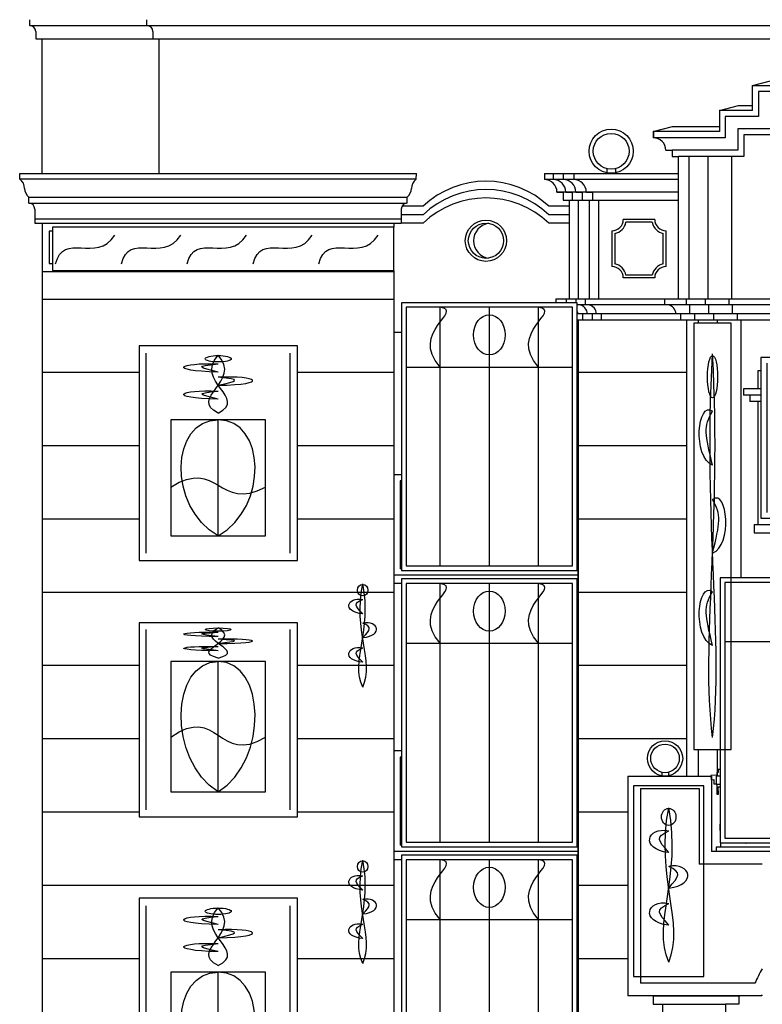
# Model space of a CAD drawing. Header units: inches. Extents: x 330 to 939, y 702 to 1608.
# Tile 2 of 22: x 364 to 431, y 1156 to 1245. Entities that reach past the tile are written whole.
import ezdxf

# ---------------------------------------------------------------- set-up
doc = ezdxf.new("R2010")
doc.units = ezdxf.units.IN
doc.header["$MEASUREMENT"] = 0
for name, color, linetype, lineweight in [('01_EXISTING_RETAINED', 7, 'Continuous', 25), ('02_NEW_FACADE', 7, 'Continuous', 25), ('03_NEW_WINDOWS', 7, 'Continuous', 25), ('04_GLAZED_ENCLOSURES', 7, 'Continuous', 25)]:
    doc.layers.add(name, color=color, linetype=linetype, lineweight=lineweight)

# ---------------------------------------------------------------- blocks, each defined once
blk = doc.blocks.new('B_ENCLOSURE_03')
at = {"layer": '04_GLAZED_ENCLOSURES'}
for points in [[(8, -12.215), (8, 12.215), (-8, 12.215), (-8, -12.215)], [(7.58, -11.795), (7.58, 11.795), (-7.58, 11.795), (-7.58, -11.795)]]:
    blk.add_lwpolyline(points, close=True, dxfattribs=at)
for points in [[(-4.48, -11.795), (-4.48, 11.795)], [(0, -11.795), (0, 11.795)], [(4.48, -11.795), (4.48, 11.795)], [(-7.58, 6.3518), (7.58, 6.3518)]]:
    blk.add_lwpolyline(points, dxfattribs=at)
blk.add_ellipse((0, 9.2834), major_axis=(0, 1.8323), ratio=0.785919, dxfattribs=at)
for points in [[(-4.48, 6.3518), (-7.36, 9.5277), (-2.24, 11.4821), (-4.48, 11.795)], [(4.48, 6.3518), (1.6, 9.5277), (6.72, 11.4821), (4.48, 11.795)]]:
    blk.add_open_spline(points, degree=3, dxfattribs=at)
blk = doc.blocks.new('B_ENCLOSURE_04')
at = {"layer": '04_GLAZED_ENCLOSURES'}
for points in [[(8, -12.215), (8, 12.215), (-8, 12.215), (-8, -12.215)], [(7.58, -11.795), (7.58, 11.795), (-7.58, 11.795), (-7.58, -11.795)]]:
    blk.add_lwpolyline(points, close=True, dxfattribs=at)
for points in [[(-4.48, -11.795), (-4.48, 11.795)], [(0, -11.795), (0, 11.795)], [(4.48, -11.795), (4.48, 11.795)], [(-7.58, 6.3518), (7.58, 6.3518)]]:
    blk.add_lwpolyline(points, dxfattribs=at)
blk.add_ellipse((0, 9.2834), major_axis=(0, 1.8323), ratio=0.785919, dxfattribs=at)
for points in [[(-4.48, 6.3518), (-7.36, 9.5277), (-2.24, 11.4821), (-4.48, 11.795)], [(4.48, 6.3518), (1.6, 9.5277), (6.72, 11.4821), (4.48, 11.795)]]:
    blk.add_open_spline(points, degree=3, dxfattribs=at)
blk = doc.blocks.new('B_ENCLOSURE_05')
at = {"layer": '04_GLAZED_ENCLOSURES'}
for points in [[(8, -12.215), (8, 12.215), (-8, 12.215), (-8, -12.215)], [(7.58, -11.795), (7.58, 11.795), (-7.58, 11.795), (-7.58, -11.795)]]:
    blk.add_lwpolyline(points, close=True, dxfattribs=at)
for points in [[(-4.48, -11.795), (-4.48, 11.795)], [(0, -11.795), (0, 11.795)], [(4.48, -11.795), (4.48, 11.795)], [(-7.58, 6.3518), (7.58, 6.3518)]]:
    blk.add_lwpolyline(points, dxfattribs=at)
blk.add_ellipse((0, 9.2834), major_axis=(0, 1.8323), ratio=0.785919, dxfattribs=at)
for points in [[(-4.48, 6.3518), (-7.36, 9.5277), (-2.24, 11.4821), (-4.48, 11.795)], [(4.48, 6.3518), (1.6, 9.5277), (6.72, 11.4821), (4.48, 11.795)]]:
    blk.add_open_spline(points, degree=3, dxfattribs=at)
blk = doc.blocks.new('B_ENCLOSURE_14')
at = {"layer": '04_GLAZED_ENCLOSURES'}
for points in [[(18.35, -12.075), (18.35, 12.075), (-18.35, 12.075), (-18.35, -12.075)], [(17.93, -11.655), (17.93, 11.655), (-17.93, 11.655), (-17.93, -11.655)]]:
    blk.add_lwpolyline(points, close=True, dxfattribs=at)
for points in [[(-10.276, -11.655), (-10.276, 11.655)], [(0, -11.655), (0, 11.655)], [(10.276, -11.655), (10.276, 11.655)], [(-17.93, 6.279), (17.93, 6.279)]]:
    blk.add_lwpolyline(points, dxfattribs=at)
blk.add_ellipse((0, 9.177), major_axis=(3.303, 0), ratio=0.5483651, dxfattribs=at)
for points in [[(-10.276, 6.279), (-16.882, 9.4185), (-5.138, 11.3505), (-10.276, 11.655)], [(10.276, 6.279), (3.67, 9.4185), (15.414, 11.3505), (10.276, 11.655)]]:
    blk.add_open_spline(points, degree=3, dxfattribs=at)
blk = doc.blocks.new('B_WINDOW_03')
at = {"layer": '03_NEW_WINDOWS'}
for points in [[(7.214, -9.797), (7.214, 9.797), (-7.214, 9.797), (-7.214, -9.797)], [(4.303, -7.537), (4.303, 3.047), (-4.334, 3.047), (-4.334, -7.537)]]:
    blk.add_lwpolyline(points, close=True, dxfattribs=at)
for points in [[(-6.564, -9.111), (-6.564, 9.111)], [(6.564, -9.111), (6.564, 9.111)], [(0, -7.537), (0, 3.047)]]:
    blk.add_lwpolyline(points, dxfattribs=at)
blk.add_ellipse((0, 8.604), major_axis=(1.19, 0), ratio=0.243294, dxfattribs=at)
for points in [[(0, 7.393), (-4.761, 7.498), (-3.571, 8.288), (0, 8.13)], [(0, 3.655), (-2.777, 4.971), (2.222, 6.551), (0, 8.92)], [(0, 3.655), (2.777, 4.971), (-2.222, 6.551), (0, 8.92)], [(0, 7.393), (-1.746, 7.814), (-2.222, 7.919), (0, 8.13)], [(0, 6.182), (4.761, 6.287), (3.571, 7.077), (0, 6.919)], [(0, 6.182), (1.746, 6.603), (2.222, 6.708), (0, 6.919)], [(0, 4.918), (-4.761, 5.024), (-3.571, 5.813), (0, 5.655)], [(0, 4.918), (-1.746, 5.34), (-2.222, 5.445), (0, 5.655)], [(0, -7.537), (-4.679, -4.891), (-4.334, 3.047), (0, 3.047)], [(0, -7.537), (4.649, -4.891), (4.303, 3.047), (0, 3.047)], [(-4.334, -3.092), (0, -0.34), (0, -5.42), (4.303, -3.092)]]:
    blk.add_open_spline(points, degree=3, dxfattribs=at)
blk = doc.blocks.new('B_WINDOW_04')
at = {"layer": '03_NEW_WINDOWS'}
for points in [[(7.214, -8.85), (7.214, 8.85), (-7.214, 8.85), (-7.214, -8.85)], [(4.303, -6.59), (4.303, 5.31), (-4.334, 5.31), (-4.334, -6.59)]]:
    blk.add_lwpolyline(points, close=True, dxfattribs=at)
for points in [[(-6.564, -8.23), (-6.564, 8.23)], [(6.564, -8.23), (6.564, 8.23)], [(0, -6.59), (0, 5.31)]]:
    blk.add_lwpolyline(points, dxfattribs=at)
blk.add_ellipse((0, 8.224), major_axis=(1.19, 0), ratio=0.127593, dxfattribs=at)
for points in [[(0, 5.629), (-2.777, 6.319), (2.222, 7.147), (0, 8.39)], [(0, 5.629), (2.777, 6.319), (-2.222, 7.147), (0, 8.39)], [(0, 7.589), (-4.761, 7.644), (-3.571, 8.058), (0, 7.976)], [(0, 7.589), (-1.746, 7.81), (-2.222, 7.865), (0, 7.976)], [(0, 6.954), (4.761, 7.009), (3.571, 7.423), (0, 7.34)], [(0, 6.954), (1.746, 7.175), (2.222, 7.23), (0, 7.34)], [(0, 6.291), (-4.761, 6.346), (-3.571, 6.761), (0, 6.678)], [(0, 6.291), (-1.746, 6.512), (-2.222, 6.567), (0, 6.678)], [(0, -6.59), (-4.679, -3.615), (-4.334, 5.31), (0, 5.31)], [(0, -6.59), (4.649, -3.615), (4.303, 5.31), (0, 5.31)], [(-4.334, -1.592), (0, 1.502), (0, -4.21), (4.303, -1.592)]]:
    blk.add_open_spline(points, degree=3, dxfattribs=at)
blk = doc.blocks.new('B_WINDOW_05')
at = {"layer": '03_NEW_WINDOWS'}
for points in [[(7.214, -9.797), (7.214, 9.797), (-7.214, 9.797), (-7.214, -9.797)], [(4.303, -7.537), (4.303, 3.047), (-4.334, 3.047), (-4.334, -7.537)]]:
    blk.add_lwpolyline(points, close=True, dxfattribs=at)
for points in [[(-6.564, -9.111), (-6.564, 9.111)], [(6.564, -9.111), (6.564, 9.111)], [(0, -7.537), (0, 3.047)]]:
    blk.add_lwpolyline(points, dxfattribs=at)
blk.add_ellipse((0, 8.604), major_axis=(1.19, 0), ratio=0.243294, dxfattribs=at)
for points in [[(0, 7.393), (-4.761, 7.498), (-3.571, 8.288), (0, 8.13)], [(0, 3.655), (-2.777, 4.971), (2.222, 6.551), (0, 8.92)], [(0, 3.655), (2.777, 4.971), (-2.222, 6.551), (0, 8.92)], [(0, 7.393), (-1.746, 7.814), (-2.222, 7.919), (0, 8.13)], [(0, 6.182), (4.761, 6.287), (3.571, 7.077), (0, 6.919)], [(0, 6.182), (1.746, 6.603), (2.222, 6.708), (0, 6.919)], [(0, 4.918), (-4.761, 5.024), (-3.571, 5.813), (0, 5.655)], [(0, 4.918), (-1.746, 5.34), (-2.222, 5.445), (0, 5.655)], [(0, -7.537), (-4.679, -4.891), (-4.334, 3.047), (0, 3.047)], [(0, -7.537), (4.649, -4.891), (4.303, 3.047), (0, 3.047)], [(-4.334, -3.092), (0, -0.34), (0, -5.42), (4.303, -3.092)]]:
    blk.add_open_spline(points, degree=3, dxfattribs=at)
blk = doc.blocks.new('B_WINDOW_11')
at = {"layer": '03_NEW_WINDOWS'}
for points in [[(6.309, -7.325), (6.309, 7.325), (-6.309, 7.325), (-6.309, -7.325)], [(4.389, -5.625), (4.389, 4.395), (-4.389, 4.395), (-4.389, -5.625)]]:
    blk.add_lwpolyline(points, close=True, dxfattribs=at)
for points in [[(-5.741, -6.812), (-5.741, 6.812)], [(5.741, -6.812), (5.741, 6.812)], [(0, -5.625), (0, 4.395)]]:
    blk.add_lwpolyline(points, dxfattribs=at)
blk.add_ellipse((0, 6.807), major_axis=(1.041, 0), ratio=0.120747, dxfattribs=at)
for points in [[(0, 6.281), (-4.164, 6.327), (-3.123, 6.67), (0, 6.601)], [(0, 4.659), (-2.429, 5.23), (1.943, 5.916), (0, 6.944)], [(0, 4.659), (2.429, 5.23), (-1.943, 5.916), (0, 6.944)], [(0, 6.281), (-1.527, 6.464), (-1.943, 6.51), (0, 6.601)], [(0, 5.207), (-4.164, 5.253), (-3.123, 5.596), (0, 5.527)], [(0, 5.207), (-1.527, 5.39), (-1.943, 5.436), (0, 5.527)], [(0, 5.756), (4.164, 5.801), (3.123, 6.144), (0, 6.076)], [(0, 5.756), (1.527, 5.939), (1.943, 5.984), (0, 6.076)], [(0, -5.625), (-4.74, -3.12), (-4.389, 4.395), (0, 4.395)], [(0, -5.625), (4.74, -3.12), (4.389, 4.395), (0, 4.395)], [(-4.389, -1.417), (0, 1.189), (0, -3.621), (4.389, -1.417)]]:
    blk.add_open_spline(points, degree=3, dxfattribs=at)

msp = doc.modelspace()

# ---------------------------------------------------------------- linework, layer by layer
at = {"layer": '01_EXISTING_RETAINED'}
for p, q in [((364.439, 1244.93), (475.091, 1244.93)), ((364.441, 1244.925), (364.441, 1245.467)), ((364.441, 1244.93), (425.422, 1244.93)), ((375.129, 1244.925), (375.129, 1245.467)), ((364.983, 1244.389), (364.983, 1243.72)), ((375.671, 1244.389), (375.671, 1243.72)), ((364.983, 1243.72), (474.549, 1243.72)), ((365.556, 1231.453), (365.556, 1243.72)), ((376.244, 1231.453), (376.244, 1243.72)), ((430.346, 1239.457), (431.987, 1239.904)), ((430.346, 1239.457), (434.923, 1239.457)), ((430.346, 1237.179), (430.346, 1239.457)), ((435.015, 1238.923), (430.881, 1238.923)), ((430.881, 1238.923), (430.881, 1236.644)), ((427.326, 1237.179), (429.072, 1237.626)), ((429.072, 1237.626), (430.346, 1237.626)), ((430.346, 1237.179), (427.326, 1237.179)), ((427.326, 1237.179), (427.326, 1235.27)), ((430.881, 1236.644), (427.86, 1236.644)), ((427.86, 1236.644), (427.86, 1234.698)), ((421.297, 1235.27), (423.043, 1235.718)), ((423.043, 1235.718), (427.326, 1235.718)), ((421.297, 1235.27), (421.297, 1234.698)), ((427.326, 1235.27), (421.297, 1235.27)), ((421.312, 1235.27), (421.312, 1234.698)), ((432.026, 1235.499), (429.005, 1235.499)), ((429.005, 1235.499), (429.005, 1233.553)), ((432.56, 1234.965), (429.54, 1234.965)), ((429.54, 1234.965), (429.54, 1232.98)), ((427.86, 1234.698), (421.297, 1234.698)), ((422.442, 1233.553), (423.015, 1233.553)), ((423.015, 1233.553), (423.015, 1232.98)), ((429.005, 1233.553), (423.015, 1233.553)), ((423.015, 1232.98), (423.587, 1232.98)), ((423.583, 1220.002), (423.583, 1232.98)), ((423.586, 1220.002), (423.586, 1232.98)), ((429.54, 1232.98), (423.586, 1232.98)), ((424.582, 1220.002), (424.582, 1232.98)), ((426.309, 1220.002), (426.309, 1232.98)), ((428.469, 1220.002), (428.469, 1232.98)), ((363.536, 1230.91), (363.521, 1231.453)), ((363.521, 1231.453), (393.823, 1231.453)), ((393.44, 1231.453), (399.697, 1231.453)), ((399.682, 1230.91), (399.697, 1231.453)), ((411.369, 1231.453), (411.369, 1230.881)), ((411.369, 1231.453), (423.583, 1231.453)), ((412.174, 1231.453), (412.174, 1230.881)), ((413.088, 1231.453), (413.088, 1230.881)), ((414.041, 1231.453), (414.041, 1230.881)), ((417.074, 1231.88), (417.074, 1231.453)), ((417.838, 1231.88), (417.838, 1231.453)), ((363.534, 1230.961), (399.683, 1230.961)), ((423.586, 1230.881), (411.369, 1230.881)), ((423.586, 1229.736), (412.515, 1229.736)), ((412.515, 1229.736), (413.087, 1229.736)), ((413.087, 1229.736), (413.087, 1229.01)), ((413.319, 1229.736), (413.892, 1229.736)), ((413.892, 1229.736), (413.892, 1229.01)), ((414.233, 1229.736), (414.806, 1229.736)), ((414.806, 1229.736), (414.806, 1229.01)), ((415.187, 1229.736), (415.759, 1229.736)), ((415.759, 1229.736), (415.759, 1229.01)), ((364.357, 1228.734), (364.357, 1229.276)), ((364.357, 1228.734), (398.791, 1228.734)), ((364.364, 1229.281), (398.853, 1229.281)), ((398.86, 1228.734), (398.86, 1229.276)), ((413.087, 1229.01), (423.583, 1229.01)), ((413.66, 1220.002), (413.66, 1229.01)), ((414.464, 1220.002), (414.464, 1229.01)), ((415.488, 1220.002), (415.488, 1229.01)), ((416.332, 1220.002), (416.332, 1229.01)), ((364.899, 1228.199), (364.899, 1226.919)), ((398.318, 1228.199), (398.318, 1226.919)), ((400.313, 1227.682), (398.318, 1227.682)), ((400.313, 1228.446), (398.382, 1228.446)), ((413.66, 1228.446), (411.762, 1228.446)), ((413.66, 1227.682), (411.762, 1227.682)), ((364.899, 1227.314), (398.318, 1227.314)), ((364.899, 1226.919), (398.318, 1226.919)), ((365.576, 1226.919), (365.576, 1091.746)), ((397.64, 1226.919), (397.64, 1226.55)), ((400.313, 1226.919), (398.318, 1226.919)), ((413.66, 1226.919), (411.762, 1226.919)), ((421.429, 1227.254), (418.562, 1227.254)), ((421.189, 1226.987), (418.802, 1226.987)), ((366.5, 1226.175), (366.209, 1226.175)), ((366.209, 1226.175), (366.21, 1223.243)), ((417.514, 1226.207), (417.514, 1222.958)), ((417.781, 1225.967), (417.781, 1223.198)), ((422.209, 1223.198), (422.209, 1225.967)), ((422.477, 1222.958), (422.477, 1226.207)), ((366.21, 1223.243), (366.5, 1223.243)), ((397.64, 1222.461), (365.576, 1222.461)), ((397.64, 1222.6), (397.64, 1091.746)), ((421.429, 1221.91), (418.562, 1221.91)), ((421.189, 1222.178), (418.802, 1222.178)), ((365.576, 1219.99), (397.641, 1219.99)), ((412.398, 1220.002), (479.05, 1220.002)), ((412.398, 1220.002), (412.398, 1219.673)), ((413.367, 1220.002), (413.367, 1219.673)), ((414.243, 1220.002), (414.243, 1219.673)), ((420.543, 1219.99), (414.441, 1219.99)), ((415.07, 1220.002), (415.07, 1219.468)), ((422.321, 1220.002), (422.321, 1219.468)), ((424.34, 1219.468), (424.34, 1220.002)), ((426.067, 1219.468), (426.067, 1220.002)), ((428.227, 1219.468), (428.227, 1220.002)), ((477.63, 1219.468), (414.37, 1219.468)), ((477.63, 1218.628), (414.37, 1218.628)), ((414.832, 1218.628), (414.832, 1218.093)), ((415.709, 1218.628), (415.709, 1218.093)), ((416.535, 1218.628), (416.535, 1218.093)), ((423.786, 1218.628), (423.786, 1218.093)), ((424.639, 1218.628), (424.639, 1219.468)), ((425.082, 1218.093), (425.082, 1218.628)), ((426.367, 1218.628), (426.367, 1219.468)), ((426.81, 1218.093), (426.81, 1218.628)), ((428.526, 1218.628), (428.526, 1219.468)), ((428.97, 1218.093), (428.97, 1218.628)), ((414.37, 1218.093), (477.584, 1218.093)), ((414.436, 1218.093), (414.436, 1212.749)), ((414.436, 1164.272), (414.436, 1218.093)), ((424.357, 1176.491), (424.357, 1218.093)), ((425.427, 1217.8), (425.427, 1218.093)), ((427.154, 1217.8), (427.154, 1218.093)), ((429.314, 1194.57), (429.314, 1218.093)), ((398.33, 1216.948), (397.64, 1216.948)), ((414.436, 1216.948), (414.37, 1216.948)), ((365.576, 1213.31), (374.397, 1213.31)), ((388.854, 1213.31), (397.64, 1213.31)), ((414.436, 1213.31), (424.357, 1213.31)), ((430.867, 1211.786), (430.867, 1213.464)), ((430.867, 1213.464), (431.088, 1213.464)), ((414.436, 1212.749), (414.436, 1091.746)), ((430.819, 1211.786), (429.513, 1211.786)), ((429.513, 1211.786), (429.513, 1211.213)), ((431.088, 1211.786), (430.819, 1211.786)), ((431.088, 1211.213), (429.513, 1211.213)), ((430.086, 1211.213), (430.086, 1210.64)), ((431.088, 1210.64), (430.086, 1210.64)), ((430.867, 1199.425), (430.867, 1210.64)), ((365.576, 1206.63), (374.397, 1206.63)), ((388.854, 1206.63), (397.64, 1206.63)), ((414.436, 1206.63), (424.357, 1206.63)), ((398.33, 1203.97), (397.64, 1203.97)), ((398.213, 1203.397), (398.213, 1195.381)), ((398.33, 1203.397), (398.213, 1203.397)), ((414.37, 1203.97), (414.436, 1203.97)), ((365.576, 1199.95), (374.397, 1199.95)), ((388.854, 1199.95), (397.64, 1199.95)), ((414.436, 1199.95), (424.357, 1199.95)), ((430.482, 1199.425), (443.771, 1199.425)), ((430.482, 1199.425), (430.482, 1198.662)), ((430.482, 1198.662), (443.771, 1198.662)), ((374.945, 1196.125), (374.945, 1196.118)), ((388.272, 1196.119), (374.945, 1196.118)), ((388.272, 1196.125), (388.272, 1196.118)), ((398.33, 1195.381), (398.213, 1195.381)), ((414.436, 1194.809), (397.64, 1194.809)), ((398.33, 1194.045), (397.64, 1194.045)), ((414.436, 1194.045), (414.37, 1194.045)), ((365.576, 1193.27), (397.64, 1193.27)), ((414.436, 1193.27), (424.357, 1193.27)), ((365.576, 1186.59), (374.397, 1186.59)), ((388.854, 1186.59), (397.64, 1186.59)), ((414.436, 1186.59), (424.357, 1186.59)), ((365.576, 1179.91), (374.397, 1179.91)), ((388.854, 1179.91), (397.64, 1179.91)), ((414.436, 1179.91), (424.357, 1179.91)), ((398.33, 1178.777), (397.64, 1178.777)), ((398.213, 1178.204), (398.213, 1170.188)), ((398.33, 1178.204), (398.213, 1178.204)), ((414.37, 1178.777), (414.436, 1178.777)), ((425.427, 1176.491), (425.427, 1178.9)), ((427.154, 1176.486), (427.154, 1178.9)), ((418.983, 1176.483), (418.983, 1156.439)), ((418.983, 1176.483), (426.613, 1176.483)), ((422.061, 1176.825), (422.061, 1176.483)), ((422.671, 1176.825), (422.671, 1176.483)), ((427.08, 1176.551), (426.559, 1176.544)), ((426.559, 1176.544), (426.564, 1176.153)), ((426.613, 1176.483), (426.613, 1169.608)), ((427.029, 1176.483), (427.029, 1175.72)), ((427.38, 1176.479), (427.029, 1176.479)), ((427.029, 1176.479), (427.029, 1175.715)), ((427.207, 1176.813), (427.077, 1176.811)), ((427.077, 1176.811), (427.08, 1176.551)), ((427.38, 1177.075), (427.203, 1177.073)), ((427.203, 1177.073), (427.207, 1176.813)), ((426.564, 1176.153), (426.825, 1176.157)), ((426.825, 1176.157), (426.83, 1175.766)), ((426.83, 1175.766), (427.09, 1175.77)), ((427.38, 1175.715), (427.029, 1175.715)), ((427.09, 1175.77), (427.102, 1174.832)), ((427.224, 1175.511), (427.38, 1175.513)), ((427.233, 1174.834), (427.224, 1175.511)), ((420.128, 1175.334), (425.468, 1175.334)), ((420.128, 1175.334), (420.128, 1157.584)), ((425.468, 1175.334), (425.468, 1168.463)), ((427.102, 1174.832), (427.233, 1174.834)), ((365.576, 1173.23), (374.397, 1173.23)), ((388.854, 1173.23), (397.64, 1173.23)), ((414.436, 1173.23), (418.983, 1173.23)), ((398.33, 1170.188), (398.213, 1170.188)), ((464.119, 1170.371), (427.411, 1170.371)), ((427.411, 1170.371), (427.411, 1169.99)), ((414.436, 1169.616), (397.64, 1169.616)), ((464.767, 1169.608), (426.613, 1169.608)), ((464.501, 1169.99), (427.029, 1169.99)), ((427.029, 1169.99), (427.029, 1169.608)), ((398.33, 1168.852), (397.64, 1168.852)), ((414.436, 1168.852), (414.37, 1168.852)), ((431.23, 1168.463), (425.468, 1168.463)), ((365.576, 1166.538), (397.64, 1166.538)), ((414.436, 1166.538), (418.983, 1166.538)), ((365.576, 1159.858), (374.397, 1159.858)), ((388.854, 1159.858), (397.64, 1159.858)), ((414.436, 1159.858), (418.983, 1159.858)), ((430.563, 1157.584), (420.128, 1157.584)), ((431.19, 1156.439), (418.983, 1156.439)), ((421.295, 1156.439), (421.295, 1155.676)), ((421.391, 1156.439), (429.194, 1156.439)), ((429.099, 1156.439), (429.099, 1155.676)), ((421.295, 1155.676), (422.143, 1155.676)), ((422.143, 1155.676), (422.143, 1154.966)), ((422.143, 1155.676), (427.869, 1155.676)), ((427.869, 1155.676), (427.869, 1154.966)), ((429.099, 1155.676), (427.869, 1155.676))]:
    msp.add_line(p, q, dxfattribs=at)
for centre, radius in [((417.456, 1233.467), 2.013), ((417.456, 1233.467), 1.632), ((406.038, 1225.307), 1.882), ((406.038, 1225.307), 1.607), ((422.366, 1178.094), 1.611), ((422.366, 1178.094), 1.305)]:
    msp.add_circle(centre, radius, dxfattribs=at)
for centre, radius, start, end in [((364.437, 1244.385), 0.544, 0, 90), ((375.125, 1244.385), 0.544, 0, 90), ((421.297, 1233.553), 1.145, 0, 90), ((362.965, 1230.082), 1.005, 359.40577, 55.85409), ((400.252, 1230.082), 1.005, 124.14591, 180.59423), ((406.038, 1222.437), 8.299, 46.38928, 133.61072), ((411.369, 1229.736), 1.145, 0, 90), ((412.174, 1229.736), 1.145, 0, 90), ((413.088, 1229.736), 1.145, 0, 90), ((414.041, 1229.736), 1.145, 0, 90), ((365.054, 1230.119), 1.085, 182.49336, 230.56022), ((398.164, 1230.119), 1.085, 309.43978, 357.50664), ((406.038, 1221.673), 8.299, 46.38928, 133.61072), ((364.353, 1228.195), 0.544, 0, 90), ((398.865, 1228.195), 0.544, 90, 180), ((406.038, 1220.91), 8.299, 46.38928, 133.61072), ((406.512, 1225.307), 1.607, 98.49413, 261.50587), ((417.514, 1227.254), 1.048, 270, 0), ((417.514, 1227.254), 1.315, 281.72487, 348.27513), ((422.477, 1227.254), 1.315, 191.72487, 258.27513), ((422.477, 1227.254), 1.048, 180, 270), ((417.514, 1221.91), 1.315, 11.72487, 78.27513), ((422.477, 1221.91), 1.315, 101.72487, 168.27513), ((417.514, 1221.91), 1.048, 360, 90), ((422.477, 1221.91), 1.048, 90, 180), ((413.507, 1218.563), 0.919, 4.0682, 20.12608), ((414.384, 1218.563), 0.919, 4.0682, 80.06561), ((415.21, 1218.563), 0.919, 4.0682, 80.06561), ((422.461, 1218.563), 0.919, 4.0682, 80.06561), ((445.737, 1150.769), 16.635, 150.70365, 155.81464), ((445.737, 1150.574), 15.685, 157.65614, 158.04131)]:
    msp.add_arc(centre, radius, start, end, dxfattribs=at)
for centre, start_param, end_param in [((427.819, 1171.799), 1.286502, 1.855091), ((427.819, 1171.799), 1.286502, 1.855091), ((427.819, 1171.799), 2.855448, 2.877089), ((427.819, 1171.799), 2.855448, 2.877089), ((428.767, 1171.799), 2.855448, 2.877089), ((428.767, 1171.799), 2.855448, 2.877089), ((429.875, 1171.799), 2.855448, 2.877089), ((429.875, 1171.799), 2.855448, 2.877089), ((431.249, 1171.799), 2.855448, 2.877089), ((431.249, 1171.799), 2.855448, 2.877089)]:
    msp.add_ellipse(centre, major_axis=(0, 1.479), ratio=0.309017, start_param=start_param, end_param=end_param, dxfattribs=at)
at = {"layer": '02_NEW_FACADE'}
for points in [[(397.65, 1222.6), (397.65, 1226.55), (366.5, 1226.55), (366.5, 1222.6)], [(428.4, 1178.9), (428.4, 1217.8), (425, 1217.8), (425, 1178.9)], [(425.9, 1158.2), (425.9, 1175.6), (419.5, 1175.6), (419.5, 1158.2)]]:
    msp.add_lwpolyline(points, close=True, dxfattribs=at)
for centre, major_axis, ratio in [((426.7, 1212.9), (0, 1.925), 0.238442), ((394.8, 1193.436), (0, 0.517), 0.928433), ((422.7, 1172.754), (0, 0.775), 0.851064), ((394.8, 1168.236), (0, 0.517), 0.928433)]:
    msp.add_ellipse(centre, major_axis=major_axis, ratio=ratio, dxfattribs=at)
for points in [[(366.8, 1223.2), (367.5, 1226.2), (370.5, 1223.2), (372.2, 1225.8)], [(372.8, 1223.2), (373.5, 1226.2), (376.5, 1223.2), (378.2, 1225.8)], [(378.8, 1223.2), (379.5, 1226.2), (382.5, 1223.2), (384.2, 1225.8)], [(384.8, 1223.2), (385.5, 1226.2), (388.5, 1223.2), (390.2, 1225.8)], [(390.8, 1223.2), (391.5, 1226.2), (394.5, 1223.2), (396.2, 1225.8)], [(426.7, 1180), (425.629, 1188.75), (427.557, 1199.25), (426.7, 1215)], [(426.7, 1180), (427.771, 1188.75), (425.843, 1199.25), (426.7, 1215)], [(426.7, 1204.85), (424.864, 1205.55), (425.323, 1210.8), (426.7, 1209.75)], [(426.7, 1204.85), (426.027, 1207.65), (425.843, 1208.35), (426.7, 1209.75)], [(426.7, 1196.8), (428.536, 1197.5), (428.077, 1202.75), (426.7, 1201.7)], [(426.7, 1196.8), (427.373, 1199.6), (427.557, 1200.3), (426.7, 1201.7)], [(426.7, 1188.4), (424.864, 1189.1), (425.323, 1194.35), (426.7, 1193.3)], [(394.8, 1184.6), (393.68, 1186.95), (395.696, 1189.77), (394.8, 1194)], [(394.8, 1184.6), (395.92, 1186.95), (393.904, 1189.77), (394.8, 1194)], [(394.8, 1191.274), (392.88, 1191.462), (393.36, 1192.872), (394.8, 1192.59)], [(394.8, 1191.274), (394.096, 1192.026), (393.904, 1192.214), (394.8, 1192.59)], [(426.7, 1188.4), (426.027, 1191.2), (425.843, 1191.9), (426.7, 1193.3)], [(394.8, 1189.112), (396.72, 1189.3), (396.24, 1190.71), (394.8, 1190.428)], [(394.8, 1189.112), (395.504, 1189.864), (395.696, 1190.052), (394.8, 1190.428)], [(394.8, 1186.856), (392.88, 1187.044), (393.36, 1188.454), (394.8, 1188.172)], [(394.8, 1186.856), (394.096, 1187.608), (393.904, 1187.796), (394.8, 1188.172)], [(422.7, 1159.5), (421.16, 1163.025), (423.932, 1167.255), (422.7, 1173.6)], [(422.7, 1159.5), (424.24, 1163.025), (421.468, 1167.255), (422.7, 1173.6)], [(422.7, 1169.511), (420.06, 1169.793), (420.72, 1171.908), (422.7, 1171.485)], [(422.7, 1169.511), (421.732, 1170.639), (421.468, 1170.921), (422.7, 1171.485)], [(394.8, 1159.4), (393.68, 1161.75), (395.696, 1164.57), (394.8, 1168.8)], [(394.8, 1159.4), (395.92, 1161.75), (393.904, 1164.57), (394.8, 1168.8)], [(422.7, 1166.268), (425.34, 1166.55), (424.68, 1168.665), (422.7, 1168.242)], [(394.8, 1166.074), (392.88, 1166.262), (393.36, 1167.672), (394.8, 1167.39)], [(422.7, 1166.268), (423.668, 1167.396), (423.932, 1167.678), (422.7, 1168.242)], [(394.8, 1166.074), (394.096, 1166.826), (393.904, 1167.014), (394.8, 1167.39)], [(394.8, 1163.912), (396.72, 1164.1), (396.24, 1165.51), (394.8, 1165.228)], [(394.8, 1163.912), (395.504, 1164.664), (395.696, 1164.852), (394.8, 1165.228)], [(422.7, 1162.884), (420.06, 1163.166), (420.72, 1165.281), (422.7, 1164.858)], [(422.7, 1162.884), (421.732, 1164.012), (421.468, 1164.294), (422.7, 1164.858)], [(394.8, 1161.656), (392.88, 1161.844), (393.36, 1163.254), (394.8, 1162.972)], [(394.8, 1161.656), (394.096, 1162.408), (393.904, 1162.596), (394.8, 1162.972)]]:
    msp.add_open_spline(points, degree=3, dxfattribs=at)

# ---------------------------------------------------------------- block references
at = {"layer": '03_NEW_WINDOWS'}
for name, p in [('B_WINDOW_05', (381.626, 1205.937)), ('B_WINDOW_11', (437.412, 1207.325)), ('B_WINDOW_04', (381.626, 1181.62)), ('B_WINDOW_03', (381.626, 1155.55))]:
    msp.add_blockref(name, p, dxfattribs=at)
at = {"layer": '04_GLAZED_ENCLOSURES'}
for name, p in [('B_ENCLOSURE_05', (406.35, 1207.438)), ('B_ENCLOSURE_04', (406.35, 1182.245)), ('B_ENCLOSURE_14', (445.75, 1182.475)), ('B_ENCLOSURE_03', (406.35, 1157.052))]:
    msp.add_blockref(name, p, dxfattribs=at)

doc.saveas('drawing.dxf')
